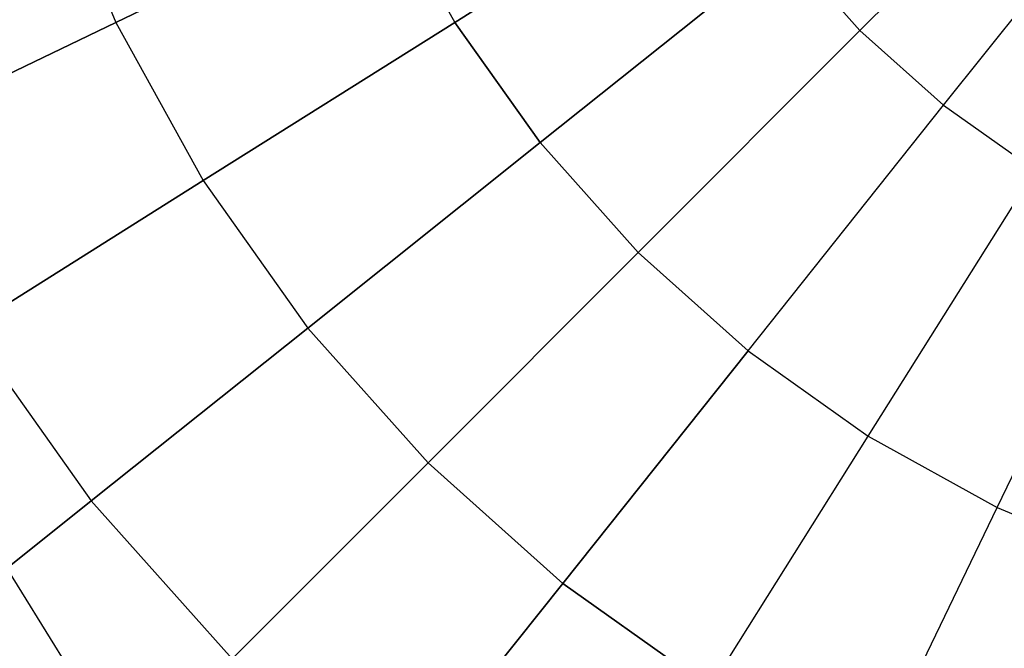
# Model space of a CAD drawing. Extents: x 0.2 to 44.2, y -21.9 to 24.
# Tile 162 of 239: x 14.3 to 16.9, y 12.5 to 14.1. Entities that reach past the tile are written whole.
import ezdxf

# ---------------------------------------------------------------- set-up
doc = ezdxf.new("R2010")
doc.units = 0
doc.header["$LTSCALE"] = 2.54
doc.layers.get('0').update_dxf_attribs({"color": 13, "linetype": 'CONTINUOUS'})

# ---------------------------------------------------------------- blocks, each defined once
blk = doc.blocks.new('KARO-10934_STL')
at = {"color": 0}
blk.add_line((22.1855, 0, 125.7675), (13.393, 14.1623, 125.8858), dxfattribs=at)
blk.add_line((22.1855, 0, 125.7675), (13.393, 14.1623, 125.8858), dxfattribs=at)
blk = doc.blocks.new('GRUPUJ_1')
at = {"color": 0}
for p, q in [((16.3464, 36.0377, 44.8902), (16.956, 36.6473, 44.6418)), ((16.3464, 36.0377, 44.8902), (16.956, 36.6473, 44.6418)), ((16.3464, 36.0377, 59.9923), (16.956, 36.6473, 60.2407)), ((16.3464, 36.0377, 59.9923), (16.956, 36.6473, 60.2407)), ((16.5674, 35.8403, 44.8902), (17.1049, 36.5143, 44.6418)), ((16.5674, 35.8403, 44.8902), (17.1049, 36.5143, 44.6418)), ((16.5674, 35.8403, 59.9923), (17.1049, 36.5143, 60.2407)), ((16.5674, 35.8403, 59.9923), (17.1049, 36.5143, 60.2407)), ((14.1974, 36.5003, 45.6675), (14.38, 36.0593, 45.6675)), ((14.1974, 36.5003, 59.2151), (14.38, 36.0593, 59.2151)), ((14.1974, 36.5003, 45.6675), (14.38, 36.0593, 45.6675)), ((14.1974, 36.5003, 59.2151), (14.38, 36.0593, 59.2151)), ((15.2757, 36.0593, 45.2335), (15.9775, 36.5003, 44.8902)), ((15.2757, 36.0593, 45.2335), (15.9775, 36.5003, 44.8902)), ((15.9775, 36.5003, 59.9923), (15.2757, 36.0593, 59.649)), ((15.9775, 36.5003, 59.9923), (15.2757, 36.0593, 59.649)), ((15.0874, 36.4, 59.649), (14.38, 36.0593, 59.2151)), ((14.38, 36.0593, 45.6675), (15.0874, 36.4, 45.2335)), ((14.38, 36.0593, 45.6675), (15.0874, 36.4, 45.2335)), ((15.0874, 36.4, 59.649), (14.38, 36.0593, 59.2151)), ((15.0874, 36.4, 59.649), (15.2757, 36.0593, 59.649)), ((15.0874, 36.4, 45.2335), (15.2757, 36.0593, 45.2335)), ((15.0874, 36.4, 45.2335), (15.2757, 36.0593, 45.2335)), ((15.0874, 36.4, 59.649), (15.2757, 36.0593, 59.649)), ((15.501, 35.7419, 45.2335), (16.149, 36.2586, 44.8902)), ((15.501, 35.7419, 45.2335), (16.149, 36.2586, 44.8902)), ((16.149, 36.2586, 59.9923), (15.501, 35.7419, 59.649)), ((16.149, 36.2586, 59.9923), (15.501, 35.7419, 59.649)), ((16.149, 36.2586, 44.8902), (16.3464, 36.0377, 44.8902)), ((16.149, 36.2586, 44.8902), (16.3464, 36.0377, 44.8902)), ((16.3464, 36.0377, 59.9923), (16.149, 36.2586, 59.9923)), ((16.3464, 36.0377, 59.9923), (16.149, 36.2586, 59.9923)), ((14.38, 36.0593, 59.2151), (13.7208, 35.7419, 58.6959)), ((13.7208, 35.7419, 46.1866), (14.38, 36.0593, 45.6675)), ((13.7208, 35.7419, 46.1866), (14.38, 36.0593, 45.6675)), ((14.38, 36.0593, 59.2151), (13.7208, 35.7419, 58.6959)), ((14.38, 36.0593, 59.2151), (14.6109, 35.6416, 59.2151)), ((14.38, 36.0593, 59.2151), (14.6109, 35.6416, 59.2151)), ((14.38, 36.0593, 45.6675), (14.6109, 35.6416, 45.6675)), ((14.38, 36.0593, 45.6675), (14.6109, 35.6416, 45.6675)), ((14.6109, 35.6416, 45.6675), (15.2757, 36.0593, 45.2335)), ((15.2757, 36.0593, 59.649), (14.6109, 35.6416, 59.2151)), ((14.6109, 35.6416, 45.6675), (15.2757, 36.0593, 45.2335)), ((15.2757, 36.0593, 59.649), (14.6109, 35.6416, 59.2151)), ((15.2757, 36.0593, 45.2335), (15.501, 35.7419, 45.2335)), ((15.2757, 36.0593, 45.2335), (15.501, 35.7419, 45.2335)), ((15.501, 35.7419, 59.649), (15.2757, 36.0593, 59.649)), ((15.501, 35.7419, 59.649), (15.2757, 36.0593, 59.649)), ((15.7604, 35.4516, 45.2335), (16.3464, 36.0377, 44.8902)), ((15.7604, 35.4516, 45.2335), (16.3464, 36.0377, 44.8902)), ((16.3464, 36.0377, 59.9923), (15.7604, 35.4516, 59.649)), ((16.3464, 36.0377, 59.9923), (15.7604, 35.4516, 59.649)), ((16.3464, 36.0377, 44.8902), (16.5674, 35.8403, 44.8902)), ((16.3464, 36.0377, 44.8902), (16.5674, 35.8403, 44.8902)), ((16.3464, 36.0377, 59.9923), (16.5674, 35.8403, 59.9923)), ((16.3464, 36.0377, 59.9923), (16.5674, 35.8403, 59.9923)), ((16.0506, 35.1923, 45.2335), (16.5674, 35.8403, 44.8902)), ((16.0506, 35.1923, 45.2335), (16.5674, 35.8403, 44.8902)), ((16.0506, 35.1923, 59.649), (16.5674, 35.8403, 59.9923)), ((16.0506, 35.1923, 59.649), (16.5674, 35.8403, 59.9923)), ((16.5674, 35.8403, 44.8902), (16.809, 35.6688, 44.8902)), ((16.5674, 35.8403, 44.8902), (16.809, 35.6688, 44.8902)), ((16.5674, 35.8403, 59.9923), (16.809, 35.6688, 59.9923)), ((16.5674, 35.8403, 59.9923), (16.809, 35.6688, 59.9923)), ((14.8871, 35.2523, 45.6675), (15.501, 35.7419, 45.2335)), ((14.8871, 35.2523, 45.6675), (15.501, 35.7419, 45.2335)), ((15.501, 35.7419, 59.649), (14.8871, 35.2523, 59.2151)), ((15.501, 35.7419, 59.649), (14.8871, 35.2523, 59.2151)), ((15.501, 35.7419, 45.2335), (15.7604, 35.4516, 45.2335)), ((15.501, 35.7419, 45.2335), (15.7604, 35.4516, 45.2335)), ((15.7604, 35.4516, 59.649), (15.501, 35.7419, 59.649)), ((15.7604, 35.4516, 59.649), (15.501, 35.7419, 59.649)), ((16.3681, 34.967, 45.2335), (16.809, 35.6688, 44.8902)), ((16.3681, 34.967, 45.2335), (16.809, 35.6688, 44.8902)), ((16.3681, 34.967, 59.649), (16.809, 35.6688, 59.9923)), ((16.3681, 34.967, 59.649), (16.809, 35.6688, 59.9923)), ((14.6109, 35.6416, 59.2151), (13.9914, 35.2523, 58.6959)), ((13.9914, 35.2523, 46.1866), (14.6109, 35.6416, 45.6675)), ((14.6109, 35.6416, 59.2151), (13.9914, 35.2523, 58.6959)), ((13.9914, 35.2523, 46.1866), (14.6109, 35.6416, 45.6675)), ((14.6109, 35.6416, 59.2151), (14.8871, 35.2523, 59.2151)), ((14.6109, 35.6416, 45.6675), (14.8871, 35.2523, 45.6675)), ((14.6109, 35.6416, 45.6675), (14.8871, 35.2523, 45.6675)), ((14.6109, 35.6416, 59.2151), (14.8871, 35.2523, 59.2151)), ((16.7087, 34.7787, 45.2335), (17.0684, 35.5255, 44.8902)), ((16.7087, 34.7787, 45.2335), (17.0684, 35.5255, 44.8902)), ((16.7087, 34.7787, 59.649), (17.0684, 35.5255, 59.9923)), ((16.7087, 34.7787, 59.649), (17.0684, 35.5255, 59.9923)), ((15.2051, 34.8964, 45.6675), (15.7604, 35.4516, 45.2335)), ((15.2051, 34.8964, 45.6675), (15.7604, 35.4516, 45.2335)), ((15.7604, 35.4516, 59.649), (15.2051, 34.8964, 59.2151)), ((15.7604, 35.4516, 59.649), (15.2051, 34.8964, 59.2151)), ((15.7604, 35.4516, 45.2335), (16.0506, 35.1923, 45.2335)), ((15.7604, 35.4516, 45.2335), (16.0506, 35.1923, 45.2335)), ((16.0506, 35.1923, 59.649), (15.7604, 35.4516, 59.649)), ((16.0506, 35.1923, 59.649), (15.7604, 35.4516, 59.649)), ((13.9914, 35.2523, 58.6959), (14.3151, 34.7961, 58.6959)), ((13.9914, 35.2523, 58.6959), (14.3151, 34.7961, 58.6959)), ((13.9914, 35.2523, 46.1866), (14.3151, 34.7961, 46.1866)), ((13.9914, 35.2523, 46.1866), (14.3151, 34.7961, 46.1866)), ((14.3151, 34.7961, 46.1866), (14.8871, 35.2523, 45.6675)), ((14.8871, 35.2523, 59.2151), (14.3151, 34.7961, 58.6959)), ((14.3151, 34.7961, 46.1866), (14.8871, 35.2523, 45.6675)), ((14.8871, 35.2523, 59.2151), (14.3151, 34.7961, 58.6959)), ((14.8871, 35.2523, 45.6675), (15.2051, 34.8964, 45.6675)), ((14.8871, 35.2523, 45.6675), (15.2051, 34.8964, 45.6675)), ((15.2051, 34.8964, 59.2151), (14.8871, 35.2523, 59.2151)), ((15.2051, 34.8964, 59.2151), (14.8871, 35.2523, 59.2151)), ((15.561, 34.5784, 45.6675), (16.0506, 35.1923, 45.2335)), ((15.561, 34.5784, 45.6675), (16.0506, 35.1923, 45.2335)), ((16.0506, 35.1923, 59.649), (15.561, 34.5784, 59.2151)), ((16.0506, 35.1923, 59.649), (15.561, 34.5784, 59.2151)), ((16.0506, 35.1923, 45.2335), (16.3681, 34.967, 45.2335)), ((16.0506, 35.1923, 45.2335), (16.3681, 34.967, 45.2335)), ((16.0506, 35.1923, 59.649), (16.3681, 34.967, 59.649)), ((16.0506, 35.1923, 59.649), (16.3681, 34.967, 59.649)), ((15.9503, 34.3022, 45.6675), (16.3681, 34.967, 45.2335)), ((15.9503, 34.3022, 45.6675), (16.3681, 34.967, 45.2335)), ((15.9503, 34.3022, 59.2151), (16.3681, 34.967, 59.649)), ((15.9503, 34.3022, 59.2151), (16.3681, 34.967, 59.649)), ((16.3681, 34.967, 45.2335), (16.7087, 34.7787, 45.2335)), ((16.3681, 34.967, 45.2335), (16.7087, 34.7787, 45.2335)), ((16.3681, 34.967, 59.649), (16.7087, 34.7787, 59.649)), ((16.3681, 34.967, 59.649), (16.7087, 34.7787, 59.649)), ((14.6878, 34.3791, 46.1866), (15.2051, 34.8964, 45.6675)), ((14.6878, 34.3791, 46.1866), (15.2051, 34.8964, 45.6675)), ((15.2051, 34.8964, 59.2151), (14.6878, 34.3791, 58.6959)), ((15.2051, 34.8964, 59.2151), (14.6878, 34.3791, 58.6959)), ((15.2051, 34.8964, 45.6675), (15.561, 34.5784, 45.6675)), ((15.2051, 34.8964, 45.6675), (15.561, 34.5784, 45.6675)), ((15.561, 34.5784, 59.2151), (15.2051, 34.8964, 59.2151)), ((15.561, 34.5784, 59.2151), (15.2051, 34.8964, 59.2151)), ((13.7921, 34.3791, 46.7844), (14.3151, 34.7961, 46.1866)), ((14.3151, 34.7961, 58.6959), (13.7921, 34.3791, 58.0981)), ((14.3151, 34.7961, 58.6959), (13.7921, 34.3791, 58.0981)), ((13.7921, 34.3791, 46.7844), (14.3151, 34.7961, 46.1866)), ((14.3151, 34.7961, 46.1866), (14.6878, 34.3791, 46.1866)), ((14.3151, 34.7961, 46.1866), (14.6878, 34.3791, 46.1866)), ((14.3151, 34.7961, 58.6959), (14.6878, 34.3791, 58.6959)), ((14.3151, 34.7961, 58.6959), (14.6878, 34.3791, 58.6959)), ((16.3681, 34.0713, 45.6675), (16.7087, 34.7787, 45.2335)), ((16.3681, 34.0713, 45.6675), (16.7087, 34.7787, 45.2335)), ((16.3681, 34.0713, 59.2151), (16.7087, 34.7787, 59.649)), ((16.3681, 34.0713, 59.2151), (16.7087, 34.7787, 59.649)), ((16.7087, 34.7787, 45.2335), (17.0684, 34.6298, 45.2335)), ((16.7087, 34.7787, 45.2335), (17.0684, 34.6298, 45.2335)), ((16.7087, 34.7787, 59.649), (17.0684, 34.6298, 59.649)), ((16.7087, 34.7787, 59.649), (17.0684, 34.6298, 59.649)), ((15.1049, 34.0063, 46.1866), (15.561, 34.5784, 45.6675)), ((15.1049, 34.0063, 46.1866), (15.561, 34.5784, 45.6675)), ((15.561, 34.5784, 59.2151), (15.1049, 34.0063, 58.6959)), ((15.561, 34.5784, 59.2151), (15.1049, 34.0063, 58.6959)), ((15.561, 34.5784, 45.6675), (15.9503, 34.3022, 45.6675)), ((15.561, 34.5784, 45.6675), (15.9503, 34.3022, 45.6675)), ((15.9503, 34.3022, 59.2151), (15.561, 34.5784, 59.2151)), ((15.9503, 34.3022, 59.2151), (15.561, 34.5784, 59.2151))]:
    blk.add_line(p, q, dxfattribs=at)
blk = doc.blocks.new('GRUPUJ_3')
at = {"color": 0}
for name, p in [('GRUPUJ_1', (0, 0)), ('KARO-10934_STL', (-0.2222, 21.9402, -1.2505))]:
    blk.add_blockref(name, p, dxfattribs=at)

msp = doc.modelspace()

# ---------------------------------------------------------------- block references
at = {"color": 0}
msp.add_blockref('GRUPUJ_3', (0.2222, -21.9402, 1.2505), dxfattribs=at)

doc.saveas('drawing.dxf')
